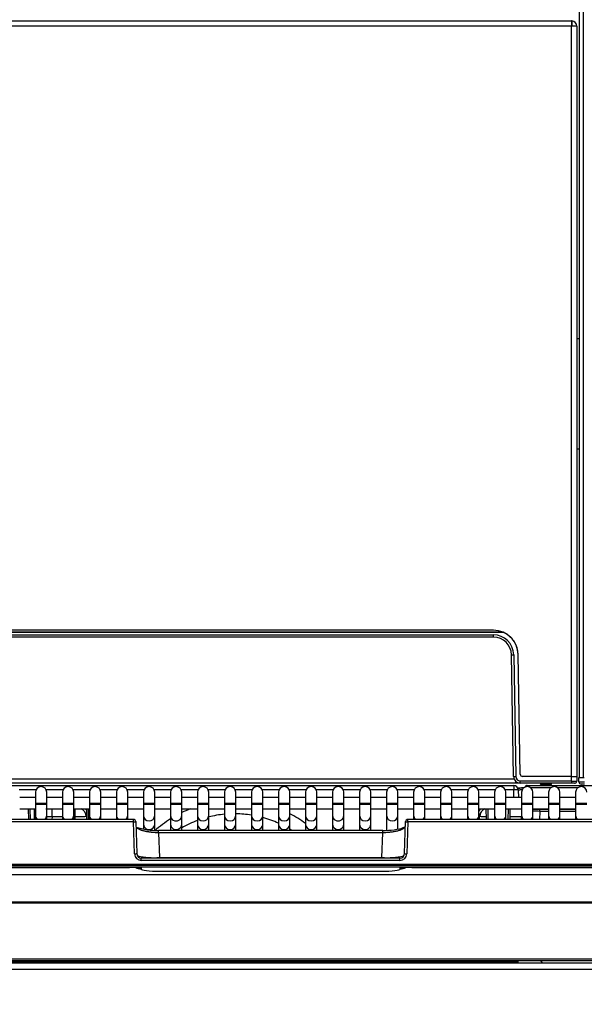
# Model space of a CAD drawing. Header units: millimetres. Extents: x 0 to 287, y 0 to 200.
# Tile 28 of 68: x 58 to 71, y 129 to 151. Entities that reach past the tile are written whole.
import ezdxf
from ezdxf.enums import TextEntityAlignment as Align

# ---------------------------------------------------------------- set-up
doc = ezdxf.new("R2010")
doc.units = ezdxf.units.MM
doc.layers.add('130.193_BW4C_CTM', color=7, linetype='Continuous')
doc.layers.add('Défaut', color=7, linetype='Continuous')
doc.styles.add('SEACAD_Arial', font='arial.ttf')
doc.dimstyles.new('ISO', dxfattribs={"dimtxt": 3, "dimasz": 3, "dimexe": 1.5, "dimexo": 0, "dimgap": 1.5, "dimtad": 1, "dimdec": 0, "dimlfac": 10, "dimtxsty": 'SEACAD_Arial', "dimblk1": '_SE_FILLED', "dimblk2": '_SE_FILLED', "dimsah": 1, "dimcen": 1.5, "dimazin": 0, "dimtfac": 1, "dimtdec": 3, "dimtmove": 0, "dimatfit": 3, "dimfxl": 1, "dimtolj": 1, "dimarcsym": 0})

# ---------------------------------------------------------------- blocks, each defined once
blk = doc.blocks.new('SE')
at = {"layer": '130.193_BW4C_CTM', "color": 7, "linetype": 'Continuous'}
for p, q in [((70.586, 172.559), (70.586, 134.139)), ((70.686, 134.139), (70.686, 172.559)), ((47.856, 150.959), (70.416, 150.959)), ((70.416, 150.839), (47.856, 150.839)), ((70.416, 150.959), (70.416, 150.839)), ((70.416, 134.159), (70.416, 150.839)), ((70.536, 150.839), (70.416, 150.839)), ((70.426, 150.959), (70.426, 150.857)), ((70.536, 150.839), (70.536, 134.159)), ((70.586, 143.889), (70.536, 143.889)), ((70.586, 141.439), (70.536, 141.439)), ((68.914, 137.359), (49.357, 137.359)), ((68.903, 137.364), (49.369, 137.364)), ((68.686, 137.409), (49.587, 137.409)), ((49.587, 137.309), (68.685, 137.309)), ((68.685, 137.259), (49.587, 137.259)), ((68.685, 137.259), (68.685, 137.309)), ((69.132, 134.157), (69.085, 136.866)), ((69.135, 136.867), (69.182, 134.157)), ((69.282, 134.209), (69.235, 136.869)), ((69.282, 134.209), (69.236, 136.869)), ((69.185, 134.009), (49.087, 134.009)), ((49.129, 134.108), (69.143, 134.108)), ((69.185, 134.009), (69.185, 134.047)), ((69.267, 134.009), (69.185, 134.009)), ((69.282, 134.059), (70.417, 134.059)), ((69.282, 134.009), (69.282, 134.059)), ((70.417, 134.009), (69.282, 134.009)), ((70.419, 134.159), (69.332, 134.159)), ((69.734, 133.975), (69.732, 133.971)), ((69.738, 133.991), (69.736, 133.982)), ((69.737, 133.988), (69.738, 134.001)), ((69.764, 133.989), (69.77, 133.99)), ((69.77, 133.989), (69.787, 133.989)), ((69.787, 133.971), (69.787, 133.989)), ((69.787, 133.989), (69.929, 133.989)), ((69.787, 133.971), (69.787, 133.959)), ((69.929, 133.971), (69.787, 133.971)), ((69.929, 133.99), (69.934, 133.989)), ((69.929, 133.971), (69.929, 133.989)), ((70.417, 134.059), (70.419, 134.159)), ((70.417, 134.059), (70.417, 134.009)), ((70.487, 134.009), (70.417, 134.009)), ((70.419, 134.159), (70.539, 134.159)), ((70.539, 134.159), (70.537, 134.059)), ((70.583, 134.139), (70.703, 134.139)), ((70.585, 134.039), (70.583, 134.139)), ((70.586, 134.139), (70.686, 134.139)), ((70.705, 133.989), (70.635, 133.989)), ((56.588, 133.959), (69.138, 133.959)), ((58.522, 133.861), (58.15, 133.861)), ((58.511, 133.809), (58.511, 133.559)), ((59.122, 133.861), (58.75, 133.861)), ((58.761, 133.559), (58.761, 133.809)), ((59.111, 133.809), (59.111, 133.559)), ((59.722, 133.861), (59.35, 133.861)), ((59.361, 133.559), (59.361, 133.809)), ((59.711, 133.809), (59.711, 133.559)), ((60.322, 133.861), (59.95, 133.861)), ((59.961, 133.559), (59.961, 133.809)), ((60.311, 133.809), (60.311, 133.559)), ((60.922, 133.861), (60.55, 133.861)), ((60.561, 133.559), (60.561, 133.809)), ((60.911, 133.809), (60.911, 133.559)), ((61.522, 133.861), (61.15, 133.861)), ((61.161, 133.559), (61.161, 133.809)), ((61.511, 133.809), (61.511, 133.559)), ((62.122, 133.861), (61.75, 133.861)), ((61.761, 133.559), (61.761, 133.809)), ((62.111, 133.809), (62.111, 133.559)), ((62.722, 133.861), (62.35, 133.861)), ((62.361, 133.559), (62.361, 133.809)), ((62.711, 133.809), (62.711, 133.559)), ((63.322, 133.861), (62.95, 133.861)), ((62.961, 133.559), (62.961, 133.809)), ((63.311, 133.809), (63.311, 133.559)), ((63.922, 133.861), (63.55, 133.861)), ((63.561, 133.559), (63.561, 133.809)), ((63.911, 133.809), (63.911, 133.559)), ((64.522, 133.861), (64.15, 133.861)), ((64.161, 133.559), (64.161, 133.809)), ((64.511, 133.809), (64.511, 133.559)), ((65.122, 133.861), (64.75, 133.861)), ((64.761, 133.559), (64.761, 133.809)), ((65.111, 133.809), (65.111, 133.559)), ((65.722, 133.861), (65.35, 133.861)), ((65.361, 133.559), (65.361, 133.809)), ((65.711, 133.809), (65.711, 133.559)), ((66.322, 133.861), (65.95, 133.861)), ((65.961, 133.559), (65.961, 133.809)), ((66.311, 133.809), (66.311, 133.559)), ((66.922, 133.861), (66.55, 133.861)), ((66.561, 133.559), (66.561, 133.809)), ((66.911, 133.809), (66.911, 133.559)), ((67.522, 133.861), (67.15, 133.861)), ((67.161, 133.559), (67.161, 133.809)), ((67.511, 133.809), (67.511, 133.559)), ((68.122, 133.861), (67.75, 133.861)), ((67.761, 133.559), (67.761, 133.809)), ((68.111, 133.809), (68.111, 133.559)), ((68.722, 133.861), (68.35, 133.861)), ((68.361, 133.559), (68.361, 133.809)), ((68.711, 133.809), (68.711, 133.559)), ((69.138, 133.861), (68.95, 133.861)), ((68.961, 133.559), (68.961, 133.809)), ((69.138, 133.959), (69.138, 133.861)), ((69.141, 133.689), (69.138, 133.861)), ((69.238, 133.861), (69.241, 133.689)), ((69.311, 133.809), (69.311, 133.559)), ((69.434, 133.959), (69.434, 133.934)), ((69.434, 133.959), (71.713, 133.959)), ((69.961, 133.909), (69.511, 133.909)), ((69.561, 133.559), (69.561, 133.809)), ((69.911, 133.809), (69.911, 133.559)), ((69.93, 133.96), (69.932, 133.959)), ((70.561, 133.909), (70.111, 133.909)), ((70.161, 133.559), (70.161, 133.809)), ((70.511, 133.809), (70.511, 133.559)), ((58.511, 133.689), (58.161, 133.689)), ((58.761, 133.559), (58.511, 133.559)), ((58.511, 133.559), (58.511, 133.539)), ((58.761, 133.539), (58.511, 133.539)), ((58.511, 133.539), (58.511, 133.293)), ((59.111, 133.689), (58.761, 133.689)), ((58.761, 133.539), (58.761, 133.559)), ((58.761, 133.293), (58.761, 133.539)), ((59.361, 133.559), (59.111, 133.559)), ((59.111, 133.559), (59.111, 133.539)), ((59.361, 133.539), (59.111, 133.539)), ((59.111, 133.539), (59.111, 133.293)), ((59.711, 133.689), (59.361, 133.689)), ((59.361, 133.539), (59.361, 133.559)), ((59.361, 133.293), (59.361, 133.539)), ((59.961, 133.559), (59.711, 133.559)), ((59.711, 133.559), (59.711, 133.539)), ((59.961, 133.539), (59.711, 133.539)), ((59.711, 133.539), (59.711, 133.293)), ((60.311, 133.689), (59.961, 133.689)), ((59.961, 133.539), (59.961, 133.559)), ((59.961, 133.293), (59.961, 133.539)), ((60.561, 133.559), (60.311, 133.559)), ((60.311, 133.559), (60.311, 133.539)), ((60.561, 133.539), (60.311, 133.539)), ((60.311, 133.539), (60.311, 133.293)), ((60.911, 133.689), (60.561, 133.689)), ((60.561, 133.539), (60.561, 133.559)), ((60.561, 133.293), (60.561, 133.539)), ((61.161, 133.559), (60.911, 133.559)), ((60.911, 133.559), (60.911, 133.539)), ((61.161, 133.539), (60.911, 133.539)), ((60.911, 133.539), (60.911, 133.293)), ((61.511, 133.689), (61.161, 133.689)), ((61.161, 133.539), (61.161, 133.559)), ((61.161, 133.293), (61.161, 133.539)), ((61.761, 133.559), (61.511, 133.559)), ((61.511, 133.559), (61.511, 133.539)), ((61.761, 133.539), (61.511, 133.539)), ((61.511, 133.539), (61.511, 133.293)), ((62.111, 133.689), (61.761, 133.689)), ((61.761, 133.539), (61.761, 133.559)), ((61.761, 133.293), (61.761, 133.539)), ((62.361, 133.559), (62.111, 133.559)), ((62.111, 133.559), (62.111, 133.539)), ((62.361, 133.539), (62.111, 133.539)), ((62.111, 133.539), (62.111, 133.293)), ((62.711, 133.689), (62.361, 133.689)), ((62.361, 133.539), (62.361, 133.559)), ((62.361, 133.293), (62.361, 133.539)), ((62.961, 133.559), (62.711, 133.559)), ((62.711, 133.559), (62.711, 133.539)), ((62.961, 133.539), (62.711, 133.539)), ((62.711, 133.539), (62.711, 133.293)), ((63.311, 133.689), (62.961, 133.689)), ((62.961, 133.539), (62.961, 133.559)), ((62.961, 133.293), (62.961, 133.539)), ((63.561, 133.559), (63.311, 133.559)), ((63.311, 133.559), (63.311, 133.539)), ((63.561, 133.539), (63.311, 133.539)), ((63.311, 133.539), (63.311, 133.293)), ((63.911, 133.689), (63.561, 133.689)), ((63.561, 133.539), (63.561, 133.559)), ((63.561, 133.293), (63.561, 133.539)), ((64.161, 133.559), (63.911, 133.559)), ((63.911, 133.559), (63.911, 133.539)), ((64.161, 133.539), (63.911, 133.539)), ((63.911, 133.539), (63.911, 133.293)), ((64.511, 133.689), (64.161, 133.689)), ((64.161, 133.539), (64.161, 133.559)), ((64.161, 133.293), (64.161, 133.539)), ((64.761, 133.559), (64.511, 133.559)), ((64.511, 133.559), (64.511, 133.539)), ((64.761, 133.539), (64.511, 133.539)), ((64.511, 133.539), (64.511, 133.293)), ((65.111, 133.689), (64.761, 133.689)), ((64.761, 133.539), (64.761, 133.559)), ((64.761, 133.293), (64.761, 133.539)), ((65.361, 133.559), (65.111, 133.559)), ((65.111, 133.559), (65.111, 133.539)), ((65.361, 133.539), (65.111, 133.539)), ((65.111, 133.539), (65.111, 133.293)), ((65.711, 133.689), (65.361, 133.689)), ((65.361, 133.539), (65.361, 133.559)), ((65.361, 133.293), (65.361, 133.539)), ((65.961, 133.559), (65.711, 133.559)), ((65.711, 133.559), (65.711, 133.539)), ((65.961, 133.539), (65.711, 133.539)), ((65.711, 133.539), (65.711, 133.293)), ((66.311, 133.689), (65.961, 133.689)), ((65.961, 133.539), (65.961, 133.559)), ((65.961, 133.293), (65.961, 133.539)), ((66.561, 133.559), (66.311, 133.559)), ((66.311, 133.559), (66.311, 133.539)), ((66.561, 133.539), (66.311, 133.539)), ((66.311, 133.539), (66.311, 133.293)), ((66.911, 133.689), (66.561, 133.689)), ((66.561, 133.539), (66.561, 133.559)), ((66.561, 133.293), (66.561, 133.539)), ((67.161, 133.559), (66.911, 133.559)), ((66.911, 133.559), (66.911, 133.539)), ((67.161, 133.539), (66.911, 133.539)), ((66.911, 133.539), (66.911, 133.293)), ((67.511, 133.689), (67.161, 133.689)), ((67.161, 133.539), (67.161, 133.559)), ((67.161, 133.293), (67.161, 133.539)), ((67.761, 133.559), (67.511, 133.559)), ((67.511, 133.559), (67.511, 133.539)), ((67.761, 133.539), (67.511, 133.539)), ((67.511, 133.539), (67.511, 133.293)), ((68.111, 133.689), (67.761, 133.689)), ((67.761, 133.539), (67.761, 133.559)), ((67.761, 133.293), (67.761, 133.539)), ((68.361, 133.559), (68.111, 133.559)), ((68.111, 133.559), (68.111, 133.539)), ((68.361, 133.539), (68.111, 133.539)), ((68.111, 133.539), (68.111, 133.293)), ((68.711, 133.689), (68.361, 133.689)), ((68.361, 133.539), (68.361, 133.559)), ((68.361, 133.293), (68.361, 133.539)), ((68.961, 133.559), (68.711, 133.559)), ((68.711, 133.559), (68.711, 133.539)), ((68.961, 133.539), (68.711, 133.539)), ((68.711, 133.539), (68.711, 133.293)), ((69.311, 133.689), (68.961, 133.689)), ((68.961, 133.539), (68.961, 133.559)), ((68.961, 133.293), (68.961, 133.539)), ((69.561, 133.559), (69.311, 133.559)), ((69.311, 133.559), (69.311, 133.539)), ((69.561, 133.539), (69.311, 133.539)), ((69.311, 133.539), (69.311, 133.293)), ((69.911, 133.689), (69.561, 133.689)), ((69.561, 133.539), (69.561, 133.559)), ((69.561, 133.293), (69.561, 133.539)), ((70.161, 133.559), (69.911, 133.559)), ((69.911, 133.559), (69.911, 133.539)), ((70.161, 133.539), (69.911, 133.539)), ((69.911, 133.539), (69.911, 133.293)), ((70.511, 133.689), (70.161, 133.689)), ((70.161, 133.539), (70.161, 133.559)), ((70.161, 133.293), (70.161, 133.539)), ((70.761, 133.559), (70.511, 133.559)), ((70.511, 133.559), (70.511, 133.539)), ((70.761, 133.539), (70.511, 133.539)), ((70.511, 133.539), (70.511, 133.293)), ((58.161, 133.439), (58.511, 133.439)), ((58.363, 133.205), (58.359, 133.439)), ((58.389, 133.439), (58.393, 133.205)), ((58.489, 133.205), (58.493, 133.439)), ((58.742, 133.439), (59.111, 133.439)), ((58.879, 133.259), (58.879, 133.439)), ((59.361, 133.439), (59.711, 133.439)), ((59.393, 133.259), (59.393, 133.439)), ((59.653, 133.205), (59.649, 133.439)), ((59.679, 133.439), (59.683, 133.205)), ((59.961, 133.439), (60.311, 133.439)), ((60.561, 133.439), (60.911, 133.439)), ((61.161, 133.439), (61.511, 133.439)), ((61.761, 133.439), (62.111, 133.439)), ((62.361, 133.439), (62.711, 133.439)), ((62.961, 133.439), (63.311, 133.439)), ((63.561, 133.439), (63.911, 133.439)), ((64.161, 133.439), (64.511, 133.439)), ((64.761, 133.439), (65.111, 133.439)), ((65.361, 133.439), (65.711, 133.439)), ((65.961, 133.439), (66.311, 133.439)), ((66.561, 133.439), (66.911, 133.439)), ((67.161, 133.439), (67.511, 133.439)), ((67.761, 133.439), (68.111, 133.439)), ((68.361, 133.439), (68.711, 133.439)), ((68.531, 133.205), (68.527, 133.439)), ((68.557, 133.439), (68.561, 133.205)), ((68.961, 133.439), (69.311, 133.439)), ((69.016, 133.205), (69.021, 133.439)), ((69.051, 133.439), (69.046, 133.205)), ((69.559, 133.434), (69.716, 133.434)), ((69.561, 133.439), (69.911, 133.439)), ((69.716, 133.384), (69.71, 133.205)), ((69.716, 133.384), (69.716, 133.434)), ((69.716, 133.434), (69.911, 133.434)), ((69.911, 133.384), (69.716, 133.384)), ((70.161, 133.439), (70.511, 133.439)), ((70.161, 133.434), (70.511, 133.434)), ((70.511, 133.384), (70.161, 133.384)), ((60.688, 133.205), (48.051, 133.205)), ((60.688, 133.153), (48.051, 133.153)), ((58.511, 133.293), (58.511, 133.205)), ((58.761, 133.205), (58.761, 133.293)), ((58.879, 133.259), (58.877, 133.205)), ((59.111, 133.259), (58.879, 133.259)), ((59.111, 133.293), (59.111, 133.205)), ((59.361, 133.205), (59.361, 133.293)), ((59.393, 133.259), (59.361, 133.259)), ((59.395, 133.205), (59.393, 133.259)), ((59.652, 133.267), (59.643, 133.266)), ((59.643, 133.266), (59.645, 133.205)), ((59.711, 133.293), (59.711, 133.205)), ((59.961, 133.205), (59.961, 133.293)), ((60.311, 133.293), (60.311, 133.205)), ((60.561, 133.205), (60.561, 133.293)), ((60.688, 133.153), (60.688, 133.205)), ((60.713, 132.44), (60.688, 133.153)), ((60.738, 133.157), (60.763, 132.445)), ((60.911, 133.293), (60.911, 133.102)), ((60.911, 133.102), (60.911, 132.993)), ((61.161, 133.102), (61.161, 133.293)), ((61.161, 132.964), (61.161, 133.102)), ((61.511, 133.293), (61.511, 133.102)), ((61.511, 133.102), (61.511, 132.961)), ((61.761, 133.102), (61.761, 133.293)), ((61.761, 132.961), (61.761, 133.102)), ((62.111, 133.293), (62.111, 133.102)), ((62.111, 133.102), (62.111, 132.961)), ((62.361, 133.102), (62.361, 133.293)), ((62.361, 132.961), (62.361, 133.102)), ((62.711, 133.293), (62.711, 133.102)), ((62.711, 133.102), (62.711, 132.961)), ((62.961, 133.102), (62.961, 133.293)), ((62.961, 132.961), (62.961, 133.102)), ((63.311, 133.293), (63.311, 133.102)), ((63.311, 133.102), (63.311, 132.961)), ((63.561, 133.102), (63.561, 133.293)), ((63.561, 132.961), (63.561, 133.102)), ((63.911, 133.293), (63.911, 133.102)), ((63.911, 133.102), (63.911, 132.961)), ((64.161, 133.102), (64.161, 133.293)), ((64.161, 132.961), (64.161, 133.102)), ((64.511, 133.293), (64.511, 133.102)), ((64.511, 133.102), (64.511, 132.961)), ((64.761, 133.102), (64.761, 133.293)), ((64.761, 132.961), (64.761, 133.102)), ((65.111, 133.293), (65.111, 133.102)), ((65.111, 133.102), (65.111, 132.961)), ((65.361, 133.102), (65.361, 133.293)), ((65.361, 132.961), (65.361, 133.102)), ((65.711, 133.293), (65.711, 133.102)), ((65.711, 133.102), (65.711, 132.961)), ((65.961, 133.102), (65.961, 133.293)), ((65.961, 132.961), (65.961, 133.102)), ((66.311, 133.293), (66.311, 133.102)), ((66.311, 133.102), (66.311, 132.966)), ((66.561, 133.102), (66.561, 133.293)), ((66.561, 132.993), (66.561, 133.102)), ((66.709, 132.445), (66.734, 133.157)), ((66.784, 133.153), (66.759, 132.44)), ((66.784, 133.153), (66.784, 133.205)), ((79.421, 133.205), (66.784, 133.205)), ((79.421, 133.153), (66.784, 133.153)), ((66.911, 133.293), (66.911, 133.205)), ((67.161, 133.205), (67.161, 133.293)), ((67.511, 133.293), (67.511, 133.205)), ((67.761, 133.205), (67.761, 133.293)), ((68.111, 133.293), (68.111, 133.205)), ((68.361, 133.205), (68.361, 133.293)), ((68.379, 133.266), (68.361, 133.267)), ((68.377, 133.205), (68.379, 133.266)), ((68.711, 133.293), (68.711, 133.205)), ((68.961, 133.205), (68.961, 133.293)), ((69.312, 133.263), (69.047, 133.263)), ((69.31, 133.205), (69.311, 133.244)), ((69.311, 133.293), (69.311, 133.205)), ((69.561, 133.205), (69.561, 133.293)), ((69.911, 133.293), (69.911, 133.205)), ((70.161, 133.205), (70.161, 133.293)), ((70.511, 133.293), (70.511, 133.205)), ((61.245, 132.908), (61.245, 132.961)), ((66.228, 132.961), (61.245, 132.961)), ((61.245, 132.908), (61.264, 132.361)), ((66.228, 132.908), (61.245, 132.908)), ((66.208, 132.361), (66.228, 132.908)), ((66.228, 132.908), (66.228, 132.961)), ((60.863, 132.294), (60.863, 132.346)), ((66.609, 132.346), (60.863, 132.346)), ((66.609, 132.294), (60.863, 132.294)), ((61.264, 132.361), (66.208, 132.361)), ((61.264, 132.361), (61.264, 132.346)), ((66.208, 132.361), (66.208, 132.346)), ((66.609, 132.294), (66.609, 132.346)), ((79.686, 132.201), (47.786, 132.201)), ((47.786, 132.189), (79.686, 132.189)), ((79.686, 132.145), (47.786, 132.145)), ((47.912, 132.139), (60.601, 132.139)), ((47.915, 132.139), (60.601, 132.139)), ((60.601, 132.139), (60.601, 132.139)), ((60.862, 132.125), (60.861, 132.104)), ((61.265, 132.053), (66.207, 132.053)), ((61.265, 132.051), (61.265, 132.053)), ((61.265, 132.051), (66.207, 132.051)), ((66.207, 132.051), (66.207, 132.053)), ((66.611, 132.104), (66.61, 132.125)), ((66.872, 132.139), (79.557, 132.139)), ((66.872, 132.139), (66.872, 132.139)), ((66.872, 132.139), (79.561, 132.139)), ((75.668, 131.969), (51.805, 131.969)), ((49.441, 131.369), (78.031, 131.369)), ((78.031, 131.342), (49.441, 131.342)), ((47.786, 130.103), (79.686, 130.103)), ((79.686, 130.059), (47.786, 130.059)), ((49.036, 130.039), (69.236, 130.039)), ((69.236, 130.039), (69.236, 130.059)), ((69.236, 130.009), (69.236, 130.039)), ((69.786, 130.009), (69.736, 130.059)), ((30.871, 129.875), (79.631, 129.875)), ((79.624, 130.009), (30.878, 130.009))]:
    blk.add_line(p, q, dxfattribs=at)
for centre, radius, start, end in [((70.416, 150.839), 0.12, 85.2198, 90), ((70.416, 150.839), 0.02, 60, 90), ((70.416, 150.839), 0.12, 0, 85.2198), ((70.416, 150.839), 0.02, 0, 60), ((68.685, 136.859), 0.55, 66.6534, 90), ((68.685, 136.859), 0.45, 1, 90), ((68.685, 136.859), 0.4, 1, 90), ((68.686, 136.859), 0.55, 1, 90), ((68.685, 136.859), 0.55, 65.3637, 66.6534), ((68.685, 136.859), 0.55, 1, 65.3637), ((69.309, 134.339), 0.03, 181, 190.2984), ((69.332, 134.209), 0.05, 181, 270), ((69.332, 134.209), 0.05, 181, 270), ((69.282, 134.159), 0.15, 181, 270), ((69.282, 134.159), 0.1, 181, 270), ((69.707, 133.989), 0.03, 270, 321.3178), ((69.77, 133.939), 0.05, 90, 141.3178), ((69.707, 133.989), 0.03, 334.7227, 352.8192), ((69.708, 133.989), 0.0295, 355.4844, 358.0333), ((69.708, 133.989), 0.0295, 352.7783, 355.4844), ((69.929, 133.939), 0.05, 23.5782, 90), ((70.481, 136.13), 2.073, 268.2372, 271.5545), ((70.487, 134.059), 0.05, 270, 310.6129), ((70.487, 134.059), 0.05, 270, 290.13), ((70.489, 134.055), 0.0453, 290.555, 3.9864), ((70.487, 134.059), 0.05, 328.29, 359), ((70.635, 134.039), 0.05, 181, 270), ((58.636, 133.809), 0.125, 0, 180), ((59.236, 133.809), 0.125, 0, 180), ((59.836, 133.809), 0.125, 0, 180), ((60.436, 133.809), 0.125, 0, 180), ((61.036, 133.809), 0.125, 0, 180), ((61.636, 133.809), 0.125, 0, 180), ((62.236, 133.809), 0.125, 0, 180), ((62.836, 133.809), 0.125, 0, 180), ((63.436, 133.809), 0.125, 0, 180), ((64.036, 133.809), 0.125, 0, 180), ((64.636, 133.809), 0.125, 0, 180), ((65.236, 133.809), 0.125, 0, 180), ((65.836, 133.809), 0.125, 0, 180), ((66.436, 133.809), 0.125, 0, 180), ((67.036, 133.809), 0.125, 0, 180), ((67.636, 133.809), 0.125, 0, 180), ((68.236, 133.809), 0.125, 0, 180), ((68.836, 133.809), 0.125, 0, 180), ((69.138, 133.859), 0.1, 1, 90), ((69.436, 133.809), 0.125, 0, 180), ((69.434, 133.909), 0.05, 90, 162.7934), ((70.036, 133.809), 0.125, 0, 180), ((70.636, 133.809), 0.125, 0, 180), ((59.448, 133.269), 0.189, 359.2504, 65.3738), ((59.443, 133.259), 0.2, 49.8136, 64.1581), ((59.443, 133.259), 0.25, 34.1512, 46.0545), ((59.443, 133.259), 0.2, 2.0076, 15.8947), ((62.936, 130.959), 2.669, 111.7032, 116.1169), ((62.936, 130.959), 2.371, 95.4457, 104.0358), ((62.936, 130.959), 2.371, 80.8993, 89.3958), ((62.936, 130.959), 2.669, 53.8387, 62.6815), ((68.579, 133.259), 0.25, 133.9455, 150.7444), ((68.579, 133.259), 0.2, 151.3377, 177.9924), ((68.574, 133.269), 0.189, 114.6262, 180.7497), ((69.504, 125.541), 7.846, 88.4498, 89.5984), ((60.688, 133.155), 0.05, 2.0271, 90), ((62.936, 130.959), 2.669, 122.267, 131.6815), ((62.936, 130.959), 2.371, 110.3635, 119.7094), ((62.936, 130.959), 2.371, 65.717, 74.7152), ((66.784, 133.155), 0.05, 90, 177.9729), ((61.213, 134.473), 1.513, 252.119, 271.2047), ((62.936, 130.959), 2.371, 57.5931, 58.8895), ((66.274, 134.375), 1.415, 268.1294, 288.3778), ((60.865, 132.446), 0.152, 182.0478, 269.2121), ((60.864, 132.447), 0.101, 181.3836, 269.2663), ((66.608, 132.447), 0.101, 270.7293, 358.6208), ((66.607, 132.446), 0.152, 270.7879, 357.9522), ((61.127, 133.771), 1.417, 256.0329, 275.5619), ((66.349, 133.73), 1.376, 264.1282, 284.2462), ((60.542, 128.731), 3.408, 84.6188, 89.0207), ((66.93, 128.731), 3.408, 90.9793, 95.3812)]:
    blk.add_arc(centre, radius, start, end, dxfattribs=at)
for centre, major_axis, ratio, start_param, end_param in [((69.158, 137.195), (0.0245, 0.0174), 0.014231, 3.141593, 3.288112), ((69.135, 136.867), (-0.05, -0.0009), 0.013088, 0, 1.570568), ((69.265, 136.87), (0.03, 0.0005), 0.015272, 3.141593, 3.30388), ((69.31, 134.28), (-0.03, -0.0005), 0.008725, 0, 0.162287), ((69.312, 134.209), (-0.03, -0.0005), 0.008725, 0, 0.16229), ((69.182, 134.158), (-0.05, -0.0009), 0.013088, 0, 1.570568), ((69.786, 133.979), (-0.0496, 0.0063), 0.596975, 5.053303, 6.283185), ((69.787, 133.987), (-0.05, 0.0018), 0.743743, 5.670581, 6.283185), ((69.929, 133.939), (0.05, 0.0018), 0.624766, 0.637964, 1.548899), ((69.928, 133.979), (0.05, 0.0018), 0.599764, 0, 1.475057), ((69.927, 133.996), (0.05, 0.0018), 0.939625, 0, 0.26018), ((70.705, 134.039), (-0.12, -0.001), 0.005453, 0.000056, 1.570623), ((69.138, 133.859), (0.1, 0.0017), 0.01745, 0, 1.570492), ((69.084, 133.953), (-0.35, 0), 0.176213, -4.281509, -3.752113), ((58.636, 133.293), (0.125, 0), 0.984808, 3.141593, 3.936422), ((58.636, 133.293), (0.125, 0), 0.984808, 5.488356, 6.283185), ((59.236, 133.293), (-0.125, 0), 0.984808, 0, 0.79483), ((59.236, 133.293), (-0.125, 0), 0.984808, 2.346763, 3.141593), ((59.836, 133.293), (0.125, 0), 0.984808, 3.141593, 3.936422), ((59.836, 133.293), (0.125, 0), 0.984808, 5.488356, 6.283185), ((60.436, 133.293), (-0.125, 0), 0.984808, 0, 0.79483), ((60.436, 133.293), (-0.125, 0), 0.984808, 2.346763, 3.141593), ((60.688, 133.155), (-0.05, -0.0018), 0.052303, 1.568945, 3.151218), ((61.036, 133.293), (0.125, 0), 0.984808, 3.141593, 6.283185), ((61.036, 133.102), (-0.125, 0), 0.984808, 0, 3.141593), ((61.636, 133.293), (-0.125, 0), 0.984808, 0, 3.141593), ((61.636, 133.102), (-0.125, 0), 0.984808, 0, 3.141593), ((62.236, 133.293), (0.125, 0), 0.984808, 3.141593, 6.283185), ((62.236, 133.102), (0.125, 0), 0.984808, 3.141593, 6.283185), ((62.836, 133.293), (0.125, 0), 0.984808, 3.141593, 6.283185), ((62.836, 133.102), (0.125, 0), 0.984808, 3.141593, 6.283185), ((63.436, 133.293), (0.125, 0), 0.984808, 3.141593, 6.283185), ((63.436, 133.102), (0.125, 0), 0.984808, 3.141593, 6.283185), ((64.036, 133.293), (0.125, 0), 0.984808, 3.141593, 6.283185), ((64.036, 133.102), (0.125, 0), 0.984808, 3.141593, 6.283185), ((64.636, 133.293), (0.125, 0), 0.984808, 3.141593, 6.283185), ((64.636, 133.102), (0.125, 0), 0.984808, 3.141593, 6.283185), ((65.236, 133.293), (-0.125, 0), 0.984808, 0, 3.141593), ((65.236, 133.102), (-0.125, 0), 0.984808, 0, 3.141593), ((65.836, 133.293), (0.125, 0), 0.984808, 3.141593, 6.283185), ((65.836, 133.102), (-0.125, 0), 0.984808, 0, 3.141593), ((66.436, 133.293), (0.125, 0), 0.984808, 3.141593, 6.283185), ((66.784, 133.155), (0.05, -0.0018), 0.052303, 3.131967, 4.71424), ((67.036, 133.293), (0.125, 0), 0.984808, 3.141593, 3.936422), ((67.036, 133.293), (0.125, 0), 0.984808, 5.488356, 6.283185), ((67.636, 133.293), (0.125, 0), 0.984808, 3.141593, 3.936422), ((67.636, 133.293), (0.125, 0), 0.984808, 5.488356, 6.283185), ((68.236, 133.293), (0.125, 0), 0.984808, 3.141593, 3.936422), ((68.236, 133.293), (0.125, 0), 0.984808, 5.488356, 6.283185), ((68.836, 133.293), (0.125, 0), 0.984808, 3.141593, 3.936422), ((68.836, 133.293), (0.125, 0), 0.984808, 5.488356, 6.283185), ((69.436, 133.293), (0.125, 0), 0.984808, 3.141593, 3.936422), ((69.436, 133.293), (0.125, 0), 0.984808, 5.488356, 6.283185), ((70.036, 133.293), (0.125, 0), 0.984808, 3.141593, 3.936422), ((70.036, 133.293), (0.125, 0), 0.984808, 5.488356, 6.283185), ((70.636, 133.293), (0.125, 0), 0.984808, 3.141593, 3.936422), ((60.713, 132.443), (-0.05, -0.0018), 0.052303, 1.568945, 3.151218), ((66.759, 132.443), (0.05, -0.0018), 0.052303, 3.131967, 4.71424), ((60.861, 132.402), (0.3, -0.013), 0.992533, 4.316074, 4.754489), ((61.261, 132.103), (0.4, 0), 0.125516, 3.136403, 4.721113), ((66.211, 132.103), (-0.4, 0), 0.125516, 1.562073, 3.146782), ((66.611, 132.402), (-0.3, -0.013), 0.992533, 1.528696, 1.969766)]:
    blk.add_ellipse(centre, major_axis=major_axis, ratio=ratio, start_param=start_param, end_param=end_param, dxfattribs=at)
for points in [[(69.787, 133.971), (69.756, 133.971), (69.73, 133.971), (69.731, 133.971)], [(69.978, 133.981), (69.979, 133.991), (69.979, 134), (69.977, 134.01)], [(66.657, 133.015), (66.687, 133.025), (66.713, 133.036), (66.733, 133.048)]]:
    blk.add_open_spline(points, degree=3, dxfattribs=at)
for points, knots in [([(69.739, 134.009), (69.738, 134.008), (69.738, 134.005), (69.738, 134.001), (69.738, 134), (69.737, 133.999)], [0.6152442, 0.6152442, 0.6152442, 0.6152442, 0.6565749, 0.7029394, 0.7158863, 0.7158863, 0.7158863, 0.7158863]), ([(69.371, 133.907), (69.365, 133.91), (69.349, 133.908), (69.308, 133.904), (69.267, 133.899), (69.239, 133.897), (69.231, 133.897)], [0.1339093, 0.1339093, 0.1339093, 0.1339093, 0.3779598, 0.5521644, 0.760548, 0.8431179, 0.8431179, 0.8431179, 0.8431179]), ([(69.331, 133.871), (69.33, 133.871), (69.327, 133.87), (69.322, 133.869), (69.317, 133.867), (69.313, 133.866), (69.308, 133.865), (69.305, 133.864), (69.301, 133.863), (69.298, 133.862), (69.287, 133.86), (69.268, 133.857), (69.248, 133.854), (69.237, 133.852), (69.236, 133.852)], [0.3813605, 0.3813605, 0.3813605, 0.3813605, 0.3974877, 0.4155369, 0.4322071, 0.4474981, 0.4614102, 0.4739432, 0.4850974, 0.4948727, 0.5032694, 0.5800832, 0.6549082, 0.6607117, 0.6607117, 0.6607117, 0.6607117]), ([(58.879, 133.259), (58.847, 133.26), (58.814, 133.261), (58.775, 133.263), (58.767, 133.263), (58.759, 133.263)], [0, 0, 0, 0, 0.25, 0.25, 0.3188572, 0.3188572, 0.3188572, 0.3188572]), ([(59.638, 133.266), (59.635, 133.266), (59.63, 133.266), (59.611, 133.266), (59.593, 133.265), (59.547, 133.264), (59.519, 133.263), (59.458, 133.261), (59.426, 133.26), (59.393, 133.259)], [0.1274079, 0.1274079, 0.1274079, 0.1274079, 0.25, 0.25, 0.5, 0.5, 0.75, 0.75, 1, 1, 1, 1]), ([(68.529, 133.262), (68.501, 133.263), (68.475, 133.264), (68.429, 133.265), (68.411, 133.266), (68.386, 133.267), (68.379, 133.267), (68.379, 133.266)], [0.2615821, 0.2615821, 0.2615821, 0.2615821, 0.5, 0.5, 0.75, 0.75, 1, 1, 1, 1]), ([(61.245, 132.908), (61.237, 132.908), (61.223, 132.909), (61.201, 132.909), (61.179, 132.91), (61.157, 132.911), (61.135, 132.913), (61.113, 132.914), (61.091, 132.917), (61.069, 132.919), (61.047, 132.922), (61.026, 132.925), (61.004, 132.928), (60.984, 132.932), (60.963, 132.936), (60.943, 132.94), (60.924, 132.945), (60.905, 132.95), (60.888, 132.954), (60.873, 132.959), (60.859, 132.964), (60.844, 132.97), (60.828, 132.977), (60.812, 132.985), (60.796, 132.994), (60.781, 133.003), (60.767, 133.013), (60.757, 133.023), (60.752, 133.029), (60.75, 133.032)], [0, 0, 0, 0, 0.0264543, 0.0531786, 0.0801797, 0.1074643, 0.1350388, 0.1629095, 0.1910825, 0.2195635, 0.2483584, 0.2774725, 0.3069112, 0.3366796, 0.3667826, 0.3972252, 0.4280119, 0.4591473, 0.4906356, 0.5144307, 0.5416116, 0.5721812, 0.6061417, 0.6434945, 0.6842404, 0.7283803, 0.7759146, 0.8268436, 0.8583612, 0.8583612, 0.8583612, 0.8583612]), ([(66.723, 133.032), (66.722, 133.031), (66.719, 133.027), (66.714, 133.022), (66.708, 133.017), (66.703, 133.012), (66.696, 133.007), (66.69, 133.002), (66.683, 132.998), (66.676, 132.993), (66.668, 132.989), (66.661, 132.986), (66.654, 132.982), (66.646, 132.978), (66.639, 132.975), (66.632, 132.972), (66.624, 132.969), (66.617, 132.966), (66.611, 132.963), (66.604, 132.961), (66.597, 132.959), (66.591, 132.957), (66.576, 132.952), (66.551, 132.945), (66.514, 132.937), (66.475, 132.929), (66.435, 132.923), (66.394, 132.918), (66.352, 132.914), (66.311, 132.911), (66.269, 132.909), (66.241, 132.909), (66.228, 132.908)], [0.1382746, 0.1382746, 0.1382746, 0.1382746, 0.1609281, 0.1852187, 0.2087865, 0.2316313, 0.2537532, 0.2751523, 0.2958287, 0.3157823, 0.3350133, 0.3535217, 0.3713077, 0.3883713, 0.4047127, 0.4203319, 0.4352293, 0.4494048, 0.4628588, 0.4755914, 0.4876031, 0.498894, 0.5094647, 0.568621, 0.6265352, 0.683238, 0.7387622, 0.7931423, 0.8464156, 0.8986213, 0.9498013, 1, 1, 1, 1])]:
    blk.add_open_spline(points, degree=3, knots=knots, dxfattribs=at)
blk = doc.blocks.new('DMBLK27')
at = {"layer": 'Défaut', "linetype": 'Continuous'}
for points in [[(33.756, 108.204), (33.756, 109.204), (30.756, 108.704)], [(76.736, 108.204), (79.736, 108.704), (76.736, 109.204)]]:
    blk.add_hatch(color=7, dxfattribs=at).paths.add_polyline_path(points)
at = {"layer": 'Défaut', "color": 7, "linetype": 'Continuous'}
for p, q in [((79.736, 134.139), (79.736, 107.204)), ((30.756, 130.179), (30.756, 107.204)), ((30.756, 108.704), (79.736, 108.704))]:
    blk.add_line(p, q, dxfattribs=at)
at = {"layer": 'Défaut', "color": 7, "linetype": 'Continuous', "style": 'SEACAD_Arial'}
blk.add_text('490', height=3, dxfattribs=at).set_placement((51.724, 112.454), align=Align.TOP_LEFT)
blk = doc.blocks.new('_SE_FILLED')
at = {"color": 0}
blk.add_line((0, 0), (-1, 0), dxfattribs=at)
blk.add_solid([(0, 0), (-1, -0.1665), (-1, 0.1665), (0, 0)], dxfattribs=at)
blk = doc.blocks.new('DMBLK32')
at = {"layer": 'Défaut', "linetype": 'Continuous'}
for points in [[(93.298, 185.914), (92.798, 188.914), (92.298, 185.914)], [(93.298, 127.359), (92.298, 127.359), (92.798, 124.359)]]:
    blk.add_hatch(color=7, dxfattribs=at).paths.add_polyline_path(points)
at = {"layer": 'Défaut', "color": 7, "linetype": 'Continuous'}
for p, q in [((69.757, 188.914), (94.298, 188.914)), ((92.798, 124.359), (92.798, 188.914)), ((78.286, 124.359), (94.298, 124.359))]:
    blk.add_line(p, q, dxfattribs=at)
at = {"layer": 'Défaut', "color": 7, "linetype": 'Continuous', "style": 'SEACAD_Arial'}
blk.add_text('646', height=3, rotation=90, dxfattribs=at).set_placement((89.048, 153.115), align=Align.TOP_LEFT)

msp = doc.modelspace()

# ---------------------------------------------------------------- block references
at = {"layer": 'Défaut'}
msp.add_blockref('SE', (0, 0), dxfattribs=at)

# ---------------------------------------------------------------- dimensions: what is measured, and where the dimension line sits
at = {"layer": 'Défaut', "color": 7, "linetype": 'Continuous'}
dim = msp.add_linear_dim(base=(92.7978, 188.9136), p1=(75.2861, 124.3594), p2=(69.7565, 188.9136), angle=90, text='\\A1;<>', dimstyle='ISO', dxfattribs=at)
dim.commit()
dim.dimension.update_dxf_attribs({"geometry": 'DMBLK32', "text_midpoint": (92.7978, 156.6365), "dimtype": 160})
dim = msp.add_linear_dim(base=(79.7361, 108.7038), p1=(30.7561, 130.1794), p2=(79.7361, 134.1394), text='\\A1;<>', dimstyle='ISO', dxfattribs=at)
dim.commit()
dim.dimension.update_dxf_attribs({"geometry": 'DMBLK27', "text_midpoint": (55.2461, 108.7038), "dimtype": 160})

doc.saveas('drawing.dxf')
